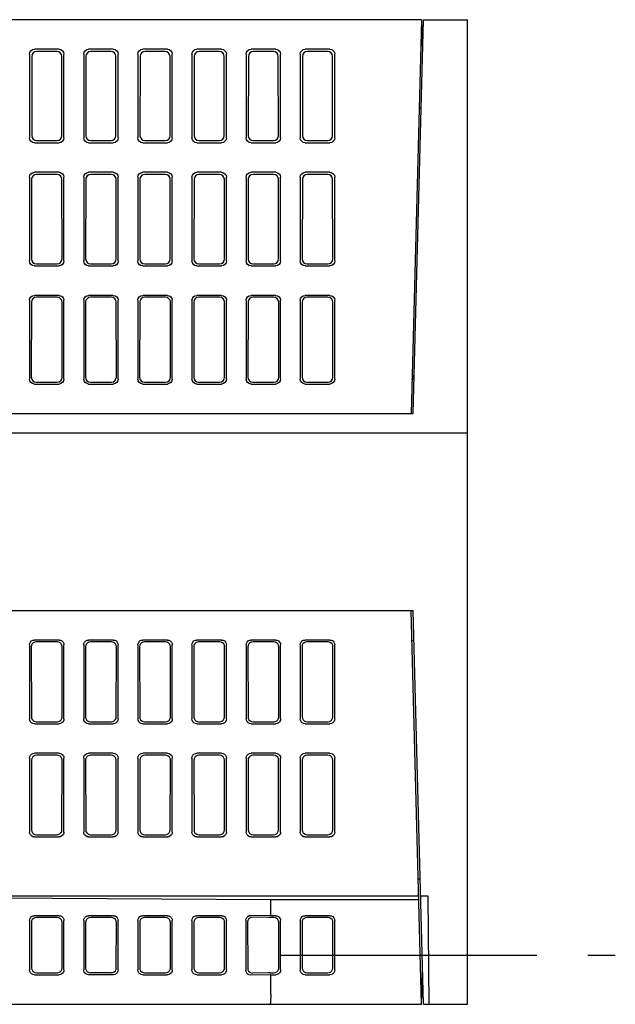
# Model space of a CAD drawing. Extents: x 90 to 1223, y 50 to 821.
# Tile 35 of 35: x 1132 to 1193, y 721 to 821. Entities that reach past the tile are written whole.
import ezdxf

# ---------------------------------------------------------------- set-up
doc = ezdxf.new("R2010")
doc.units = 0
doc.header["$LTSCALE"] = 69.3
doc.linetypes.add('CENTER', pattern=[0.6, 0.375, -0.075, 0.075, -0.075])
doc.layers.add('ALL_AXIS', color=7, linetype='CONTINUOUS')
doc.layers.add('ALL_FEATURES', color=7, linetype='CONTINUOUS')

msp = doc.modelspace()

# ---------------------------------------------------------------- linework, layer by layer
at = {"layer": 'ALL_AXIS', "color": 7, "linetype": 'CENTER'}
msp.add_line((1158.656, 726.25), (1192.625, 726.25), dxfattribs=at)
at = {"layer": 'ALL_FEATURES', "color": 7, "linetype": 'CONTINUOUS'}
for p, q in [((1172.925, 821.25), (997.625, 821.25)), ((1172.925, 821.25), (1171.878, 781.25)), ((1172.078, 781.25), (1173.125, 821.25)), ((1172.925, 821.25), (1173.039, 817.977)), ((1173.125, 821.25), (1177.625, 821.25)), ((1177.625, 721.25), (1177.625, 821.25)), ((1136.127, 818.25), (1133.623, 818.25)), ((1135.896, 818.019), (1133.854, 818.019)), ((1141.627, 818.25), (1139.123, 818.25)), ((1141.396, 818.019), (1139.354, 818.019)), ((1147.127, 818.25), (1144.623, 818.25)), ((1146.896, 818.019), (1144.854, 818.019)), ((1152.627, 818.25), (1150.123, 818.25)), ((1152.396, 818.019), (1150.354, 818.019)), ((1158.127, 818.25), (1155.623, 818.25)), ((1157.896, 818.019), (1155.854, 818.019)), ((1163.627, 818.25), (1161.123, 818.25)), ((1163.396, 818.019), (1161.354, 818.019)), ((1133.125, 817.752), (1133.125, 809.248)), ((1133.355, 817.522), (1133.343, 809.466)), ((1136.407, 809.466), (1136.395, 817.522)), ((1136.625, 809.248), (1136.625, 817.752)), ((1138.625, 817.752), (1138.625, 809.248)), ((1138.855, 817.522), (1138.843, 809.466)), ((1141.907, 809.466), (1141.895, 817.522)), ((1142.125, 809.248), (1142.125, 817.752)), ((1144.125, 817.752), (1144.125, 809.248)), ((1144.355, 817.522), (1144.343, 809.466)), ((1147.407, 809.466), (1147.395, 817.522)), ((1147.625, 809.248), (1147.625, 817.752)), ((1149.625, 817.752), (1149.625, 809.248)), ((1149.855, 817.522), (1149.843, 809.466)), ((1152.907, 809.466), (1152.895, 817.522)), ((1153.125, 809.248), (1153.125, 817.752)), ((1155.125, 817.752), (1155.125, 809.248)), ((1155.355, 817.522), (1155.343, 809.466)), ((1158.407, 809.466), (1158.395, 817.522)), ((1158.625, 809.248), (1158.625, 817.752)), ((1160.625, 817.752), (1160.625, 809.248)), ((1160.855, 817.522), (1160.843, 809.466)), ((1163.907, 809.466), (1163.895, 817.522)), ((1164.125, 809.248), (1164.125, 817.752)), ((1172.889, 812.25), (1172.7, 812.25)), ((1133.623, 808.75), (1136.127, 808.75)), ((1133.84, 808.967), (1135.91, 808.967)), ((1139.123, 808.75), (1141.627, 808.75)), ((1139.34, 808.967), (1141.41, 808.967)), ((1144.623, 808.75), (1147.127, 808.75)), ((1144.84, 808.967), (1146.91, 808.967)), ((1150.123, 808.75), (1152.627, 808.75)), ((1150.34, 808.967), (1152.41, 808.967)), ((1155.623, 808.75), (1158.127, 808.75)), ((1155.84, 808.967), (1157.91, 808.967)), ((1161.123, 808.75), (1163.627, 808.75)), ((1161.34, 808.967), (1163.41, 808.967)), ((1133.125, 805.252), (1133.125, 796.748)), ((1133.336, 805.041), (1133.324, 796.947)), ((1136.127, 805.75), (1133.623, 805.75)), ((1135.915, 805.538), (1133.835, 805.538)), ((1136.426, 796.947), (1136.414, 805.041)), ((1136.625, 796.748), (1136.625, 805.252)), ((1138.625, 805.252), (1138.625, 796.748)), ((1138.836, 805.041), (1138.824, 796.947)), ((1141.627, 805.75), (1139.123, 805.75)), ((1141.415, 805.538), (1139.335, 805.538)), ((1141.926, 796.947), (1141.914, 805.041)), ((1142.125, 796.748), (1142.125, 805.252)), ((1144.125, 805.252), (1144.125, 796.748)), ((1144.336, 805.041), (1144.324, 796.947)), ((1147.127, 805.75), (1144.623, 805.75)), ((1146.915, 805.538), (1144.835, 805.538)), ((1147.426, 796.947), (1147.414, 805.041)), ((1147.625, 796.748), (1147.625, 805.252)), ((1149.625, 805.252), (1149.625, 796.748)), ((1149.836, 805.041), (1149.824, 796.947)), ((1152.627, 805.75), (1150.123, 805.75)), ((1152.415, 805.538), (1150.335, 805.538)), ((1152.926, 796.947), (1152.914, 805.041)), ((1153.125, 796.748), (1153.125, 805.252)), ((1155.125, 805.252), (1155.125, 796.748)), ((1155.336, 805.041), (1155.324, 796.947)), ((1158.127, 805.75), (1155.623, 805.75)), ((1157.915, 805.538), (1155.835, 805.538)), ((1158.426, 796.947), (1158.414, 805.041)), ((1158.625, 796.748), (1158.625, 805.252)), ((1160.625, 805.252), (1160.625, 796.748)), ((1160.836, 805.041), (1160.824, 796.947)), ((1163.627, 805.75), (1161.123, 805.75)), ((1163.415, 805.538), (1161.335, 805.538)), ((1163.926, 796.947), (1163.914, 805.041)), ((1164.125, 796.748), (1164.125, 805.252)), ((1133.623, 796.25), (1136.127, 796.25)), ((1133.821, 796.448), (1135.929, 796.448)), ((1139.123, 796.25), (1141.627, 796.25)), ((1139.321, 796.448), (1141.429, 796.448)), ((1144.623, 796.25), (1147.127, 796.25)), ((1144.821, 796.448), (1146.929, 796.448)), ((1150.123, 796.25), (1152.627, 796.25)), ((1150.321, 796.448), (1152.429, 796.448)), ((1155.623, 796.25), (1158.127, 796.25)), ((1155.821, 796.448), (1157.929, 796.448)), ((1161.123, 796.25), (1163.627, 796.25)), ((1161.321, 796.448), (1163.429, 796.448)), ((1136.127, 793.25), (1133.623, 793.25)), ((1135.934, 793.057), (1133.816, 793.057)), ((1141.627, 793.25), (1139.123, 793.25)), ((1141.434, 793.057), (1139.316, 793.057)), ((1147.127, 793.25), (1144.623, 793.25)), ((1146.934, 793.057), (1144.816, 793.057)), ((1152.627, 793.25), (1150.123, 793.25)), ((1152.434, 793.057), (1150.316, 793.057)), ((1158.127, 793.25), (1155.623, 793.25)), ((1157.934, 793.057), (1155.816, 793.057)), ((1163.627, 793.25), (1161.123, 793.25)), ((1163.434, 793.057), (1161.316, 793.057)), ((1133.125, 792.752), (1133.125, 784.748)), ((1133.317, 792.56), (1133.306, 784.929)), ((1136.444, 784.929), (1136.433, 792.56)), ((1136.625, 784.748), (1136.625, 792.752)), ((1138.625, 792.752), (1138.625, 784.748)), ((1138.817, 792.56), (1138.806, 784.929)), ((1141.944, 784.929), (1141.933, 792.56)), ((1142.125, 784.748), (1142.125, 792.752)), ((1144.125, 792.752), (1144.125, 784.748)), ((1144.317, 792.56), (1144.306, 784.929)), ((1147.444, 784.929), (1147.433, 792.56)), ((1147.625, 784.748), (1147.625, 792.752)), ((1149.625, 792.752), (1149.625, 784.748)), ((1149.817, 792.56), (1149.806, 784.929)), ((1152.944, 784.929), (1152.933, 792.56)), ((1153.125, 784.748), (1153.125, 792.752)), ((1155.125, 792.752), (1155.125, 784.748)), ((1155.317, 792.56), (1155.306, 784.929)), ((1158.444, 784.929), (1158.433, 792.56)), ((1158.625, 784.748), (1158.625, 792.752)), ((1160.625, 792.752), (1160.625, 784.748)), ((1160.817, 792.56), (1160.806, 784.929)), ((1163.944, 784.929), (1163.933, 792.56)), ((1164.125, 784.748), (1164.125, 792.752)), ((1133.623, 784.25), (1136.127, 784.25)), ((1133.803, 784.43), (1135.947, 784.43)), ((1139.123, 784.25), (1141.627, 784.25)), ((1139.303, 784.43), (1141.447, 784.43)), ((1144.623, 784.25), (1147.127, 784.25)), ((1144.803, 784.43), (1146.947, 784.43)), ((1150.123, 784.25), (1152.627, 784.25)), ((1150.303, 784.43), (1152.447, 784.43)), ((1155.623, 784.25), (1158.127, 784.25)), ((1155.803, 784.43), (1157.947, 784.43)), ((1161.123, 784.25), (1163.627, 784.25)), ((1161.303, 784.43), (1163.447, 784.43)), ((1098.195, 781.25), (1172.078, 781.25)), ((1177.625, 779.25), (1099.125, 779.25)), ((1098.195, 761.25), (1172.078, 761.25)), ((1172.925, 721.25), (1171.878, 761.25)), ((1173.125, 721.25), (1172.078, 761.25)), ((1136.127, 758.25), (1133.623, 758.25)), ((1135.947, 758.07), (1133.803, 758.07)), ((1141.627, 758.25), (1139.123, 758.25)), ((1141.447, 758.07), (1139.303, 758.07)), ((1147.127, 758.25), (1144.623, 758.25)), ((1146.947, 758.07), (1144.803, 758.07)), ((1152.627, 758.25), (1150.123, 758.25)), ((1152.447, 758.07), (1150.303, 758.07)), ((1158.127, 758.25), (1155.623, 758.25)), ((1157.947, 758.07), (1155.803, 758.07)), ((1163.627, 758.25), (1161.123, 758.25)), ((1163.447, 758.07), (1161.303, 758.07)), ((1171.956, 758.25), (1172.156, 758.25)), ((1133.125, 757.752), (1133.125, 750.248)), ((1133.306, 757.571), (1133.316, 750.44)), ((1136.434, 750.44), (1136.444, 757.571)), ((1136.625, 750.248), (1136.625, 757.752)), ((1138.625, 757.752), (1138.625, 750.248)), ((1138.806, 757.571), (1138.816, 750.44)), ((1141.934, 750.44), (1141.944, 757.571)), ((1142.125, 750.248), (1142.125, 757.752)), ((1144.125, 757.752), (1144.125, 750.248)), ((1144.306, 757.571), (1144.316, 750.44)), ((1147.434, 750.44), (1147.444, 757.571)), ((1147.625, 750.248), (1147.625, 757.752)), ((1149.625, 757.752), (1149.625, 750.248)), ((1149.806, 757.571), (1149.816, 750.44)), ((1152.934, 750.44), (1152.944, 757.571)), ((1153.125, 750.248), (1153.125, 757.752)), ((1155.125, 757.752), (1155.125, 750.248)), ((1155.306, 757.571), (1155.316, 750.44)), ((1158.434, 750.44), (1158.444, 757.571)), ((1158.625, 750.248), (1158.625, 757.752)), ((1160.625, 757.752), (1160.625, 750.248)), ((1160.806, 757.571), (1160.816, 750.44)), ((1163.934, 750.44), (1163.944, 757.571)), ((1164.125, 750.248), (1164.125, 757.752)), ((1133.623, 749.75), (1136.127, 749.75)), ((1133.661, 749.967), (1133.815, 749.942)), ((1133.815, 749.942), (1135.935, 749.942)), ((1139.123, 749.75), (1141.627, 749.75)), ((1139.315, 749.942), (1141.435, 749.942)), ((1144.623, 749.75), (1147.127, 749.75)), ((1144.815, 749.942), (1146.935, 749.942)), ((1150.123, 749.75), (1152.627, 749.75)), ((1150.315, 749.942), (1152.435, 749.942)), ((1155.623, 749.75), (1158.127, 749.75)), ((1155.815, 749.942), (1157.935, 749.942)), ((1161.123, 749.75), (1163.627, 749.75)), ((1161.315, 749.942), (1163.435, 749.942)), ((1133.125, 746.252), (1133.125, 738.748)), ((1133.323, 746.054), (1133.334, 738.957)), ((1136.127, 746.75), (1133.623, 746.75)), ((1135.929, 746.553), (1133.821, 746.553)), ((1136.416, 738.957), (1136.427, 746.054)), ((1136.625, 738.748), (1136.625, 746.252)), ((1138.625, 746.252), (1138.625, 738.748)), ((1138.823, 746.054), (1138.834, 738.957)), ((1141.627, 746.75), (1139.123, 746.75)), ((1141.429, 746.553), (1139.321, 746.553)), ((1141.584, 746.528), (1141.429, 746.553)), ((1141.916, 738.957), (1141.927, 746.054)), ((1142.125, 738.748), (1142.125, 746.252)), ((1144.125, 746.252), (1144.125, 738.748)), ((1144.323, 746.054), (1144.334, 738.957)), ((1147.127, 746.75), (1144.623, 746.75)), ((1146.929, 746.553), (1144.821, 746.553)), ((1147.416, 738.957), (1147.427, 746.054)), ((1147.625, 738.748), (1147.625, 746.252)), ((1149.625, 746.252), (1149.625, 738.748)), ((1149.823, 746.054), (1149.834, 738.957)), ((1152.627, 746.75), (1150.123, 746.75)), ((1152.429, 746.553), (1150.321, 746.553)), ((1152.916, 738.957), (1152.927, 746.054)), ((1153.125, 738.748), (1153.125, 746.252)), ((1155.125, 746.252), (1155.125, 738.748)), ((1155.323, 746.054), (1155.334, 738.957)), ((1158.127, 746.75), (1155.623, 746.75)), ((1157.929, 746.553), (1155.821, 746.553)), ((1158.416, 738.957), (1158.427, 746.054)), ((1158.625, 738.748), (1158.625, 746.252)), ((1160.625, 746.252), (1160.625, 738.748)), ((1160.823, 746.054), (1160.834, 738.957)), ((1163.627, 746.75), (1161.123, 746.75)), ((1163.429, 746.553), (1161.321, 746.553)), ((1163.916, 738.957), (1163.927, 746.054)), ((1164.125, 738.748), (1164.125, 746.252)), ((1133.623, 738.25), (1136.127, 738.25)), ((1133.833, 738.46), (1135.917, 738.46)), ((1139.123, 738.25), (1141.627, 738.25)), ((1139.333, 738.46), (1141.417, 738.46)), ((1144.623, 738.25), (1147.127, 738.25)), ((1144.833, 738.46), (1146.917, 738.46)), ((1150.123, 738.25), (1152.627, 738.25)), ((1150.333, 738.46), (1152.417, 738.46)), ((1155.623, 738.25), (1158.127, 738.25)), ((1155.833, 738.46), (1157.917, 738.46)), ((1161.123, 738.25), (1163.627, 738.25)), ((1161.333, 738.46), (1163.417, 738.46)), ((1172.611, 733.95), (1172.592, 733.95)), ((1172.637, 732.25), (1092.625, 732.25)), ((1095.625, 732.234), (1157.625, 731.901)), ((1173.625, 732.25), (1172.837, 732.25)), ((1173.721, 721.25), (1173.625, 732.25)), ((1157.625, 731.901), (1172.646, 731.901)), ((1157.625, 730.25), (1157.625, 731.901)), ((1136.127, 730.25), (1133.623, 730.25)), ((1135.946, 730.067), (1133.809, 730.067)), ((1141.627, 730.25), (1139.123, 730.25)), ((1141.446, 730.067), (1139.309, 730.067)), ((1147.127, 730.25), (1144.623, 730.25)), ((1146.946, 730.067), (1144.809, 730.067)), ((1152.627, 730.25), (1150.123, 730.25)), ((1152.446, 730.067), (1150.309, 730.067)), ((1157.625, 730.25), (1155.596, 730.277)), ((1157.391, 730.07), (1155.782, 730.091)), ((1158.127, 730.25), (1157.625, 730.25)), ((1163.627, 730.25), (1161.123, 730.25)), ((1163.446, 730.069), (1161.304, 730.069)), ((1133.125, 729.759), (1133.125, 724.741)), ((1133.312, 729.574), (1133.319, 724.933)), ((1136.436, 724.946), (1136.443, 729.561)), ((1136.625, 724.755), (1136.625, 729.745)), ((1138.625, 729.759), (1138.625, 724.741)), ((1138.812, 729.574), (1138.819, 724.933)), ((1141.936, 724.946), (1141.943, 729.561)), ((1142.125, 724.755), (1142.125, 729.745)), ((1144.125, 729.759), (1144.125, 724.741)), ((1144.312, 729.574), (1144.319, 724.933)), ((1147.436, 724.946), (1147.443, 729.561)), ((1147.625, 724.755), (1147.625, 729.745)), ((1149.625, 729.759), (1149.625, 724.741)), ((1149.812, 729.574), (1149.819, 724.933)), ((1152.936, 724.946), (1152.943, 729.561)), ((1153.125, 724.755), (1153.125, 729.745)), ((1155.091, 729.786), (1155.091, 724.714)), ((1155.278, 729.599), (1155.285, 724.908)), ((1158.436, 724.937), (1158.443, 729.57)), ((1158.625, 724.748), (1158.625, 729.752)), ((1160.625, 729.752), (1160.625, 724.748)), ((1160.807, 729.57), (1160.814, 724.937)), ((1163.936, 724.937), (1163.943, 729.57)), ((1164.125, 724.748), (1164.125, 729.752)), ((1133.623, 724.25), (1136.127, 724.25)), ((1133.818, 724.442), (1135.937, 724.442)), ((1141.627, 724.25), (1139.123, 724.25)), ((1141.437, 724.442), (1139.318, 724.442)), ((1144.623, 724.25), (1147.127, 724.25)), ((1144.818, 724.442), (1146.937, 724.442)), ((1150.123, 724.25), (1152.627, 724.25)), ((1150.318, 724.442), (1152.437, 724.442)), ((1157.625, 724.25), (1155.596, 724.223)), ((1157.536, 724.44), (1157.937, 724.44)), ((1157.625, 724.25), (1158.127, 724.25)), ((1157.625, 722.25), (1157.625, 724.25)), ((1161.123, 724.25), (1163.627, 724.25)), ((1161.313, 724.44), (1163.437, 724.44)), ((1172.925, 721.25), (1173.039, 724.523)), ((1007.149, 721.25), (1172.925, 721.25)), ((1173.125, 721.25), (1177.625, 721.25))]:
    msp.add_line(p, q, dxfattribs=at)
for points in [[(1133.125, 817.752), (1133.163, 817.943), (1133.271, 818.104), (1133.432, 818.212), (1133.623, 818.25)], [(1133.854, 818.019), (1133.663, 817.981), (1133.501, 817.873), (1133.394, 817.712), (1133.355, 817.522)], [(1136.395, 817.522), (1136.356, 817.712), (1136.249, 817.873), (1136.087, 817.981), (1135.896, 818.019)], [(1136.127, 818.25), (1136.318, 818.212), (1136.479, 818.104), (1136.587, 817.943), (1136.625, 817.752)], [(1138.625, 817.752), (1138.663, 817.943), (1138.771, 818.104), (1138.932, 818.212), (1139.123, 818.25)], [(1139.354, 818.019), (1139.163, 817.981), (1139.001, 817.873), (1138.894, 817.712), (1138.855, 817.522)], [(1141.895, 817.522), (1141.856, 817.712), (1141.749, 817.873), (1141.587, 817.981), (1141.396, 818.019)], [(1141.627, 818.25), (1141.818, 818.212), (1141.979, 818.104), (1142.087, 817.943), (1142.125, 817.752)], [(1144.125, 817.752), (1144.163, 817.943), (1144.271, 818.104), (1144.432, 818.212), (1144.623, 818.25)], [(1144.854, 818.019), (1144.663, 817.981), (1144.501, 817.873), (1144.394, 817.712), (1144.355, 817.522)], [(1147.395, 817.522), (1147.356, 817.712), (1147.249, 817.873), (1147.087, 817.981), (1146.896, 818.019)], [(1147.127, 818.25), (1147.318, 818.212), (1147.479, 818.104), (1147.587, 817.943), (1147.625, 817.752)], [(1149.625, 817.752), (1149.663, 817.943), (1149.771, 818.104), (1149.932, 818.212), (1150.123, 818.25)], [(1150.354, 818.019), (1150.163, 817.981), (1150.001, 817.873), (1149.894, 817.712), (1149.855, 817.522)], [(1152.895, 817.522), (1152.856, 817.712), (1152.749, 817.873), (1152.587, 817.981), (1152.396, 818.019)], [(1152.627, 818.25), (1152.818, 818.212), (1152.979, 818.104), (1153.087, 817.943), (1153.125, 817.752)], [(1155.125, 817.752), (1155.163, 817.943), (1155.271, 818.104), (1155.432, 818.212), (1155.623, 818.25)], [(1155.854, 818.019), (1155.663, 817.981), (1155.501, 817.873), (1155.394, 817.712), (1155.355, 817.522)], [(1158.395, 817.522), (1158.356, 817.712), (1158.249, 817.873), (1158.087, 817.981), (1157.896, 818.019)], [(1158.127, 818.25), (1158.318, 818.212), (1158.479, 818.104), (1158.587, 817.943), (1158.625, 817.752)], [(1160.625, 817.752), (1160.663, 817.943), (1160.771, 818.104), (1160.932, 818.212), (1161.123, 818.25)], [(1161.354, 818.019), (1161.163, 817.981), (1161.001, 817.873), (1160.894, 817.712), (1160.855, 817.522)], [(1163.895, 817.522), (1163.856, 817.712), (1163.749, 817.873), (1163.587, 817.981), (1163.396, 818.019)], [(1163.627, 818.25), (1163.818, 818.212), (1163.979, 818.104), (1164.087, 817.943), (1164.125, 817.752)], [(1133.623, 808.75), (1133.432, 808.788), (1133.271, 808.896), (1133.163, 809.057), (1133.125, 809.248)], [(1133.343, 809.466), (1133.381, 809.275), (1133.488, 809.113), (1133.649, 809.005), (1133.84, 808.967)], [(1135.91, 808.967), (1136.101, 809.005), (1136.262, 809.113), (1136.369, 809.275), (1136.407, 809.466)], [(1136.625, 809.248), (1136.587, 809.057), (1136.479, 808.896), (1136.318, 808.788), (1136.127, 808.75)], [(1139.123, 808.75), (1138.932, 808.788), (1138.771, 808.896), (1138.663, 809.057), (1138.625, 809.248)], [(1138.843, 809.466), (1138.881, 809.275), (1138.988, 809.113), (1139.149, 809.005), (1139.34, 808.967)], [(1141.41, 808.967), (1141.601, 809.005), (1141.762, 809.113), (1141.869, 809.275), (1141.907, 809.466)], [(1142.125, 809.248), (1142.087, 809.057), (1141.979, 808.896), (1141.818, 808.788), (1141.627, 808.75)], [(1144.623, 808.75), (1144.432, 808.788), (1144.271, 808.896), (1144.163, 809.057), (1144.125, 809.248)], [(1144.343, 809.466), (1144.381, 809.275), (1144.488, 809.113), (1144.649, 809.005), (1144.84, 808.967)], [(1146.91, 808.967), (1147.101, 809.005), (1147.262, 809.113), (1147.369, 809.275), (1147.407, 809.466)], [(1147.625, 809.248), (1147.587, 809.057), (1147.479, 808.896), (1147.318, 808.788), (1147.127, 808.75)], [(1150.123, 808.75), (1149.932, 808.788), (1149.771, 808.896), (1149.663, 809.057), (1149.625, 809.248)], [(1149.843, 809.466), (1149.881, 809.275), (1149.988, 809.113), (1150.149, 809.005), (1150.34, 808.967)], [(1152.41, 808.967), (1152.601, 809.005), (1152.762, 809.113), (1152.869, 809.275), (1152.907, 809.466)], [(1153.125, 809.248), (1153.087, 809.057), (1152.979, 808.896), (1152.818, 808.788), (1152.627, 808.75)], [(1155.623, 808.75), (1155.432, 808.788), (1155.271, 808.896), (1155.163, 809.057), (1155.125, 809.248)], [(1155.343, 809.466), (1155.381, 809.275), (1155.488, 809.113), (1155.649, 809.005), (1155.84, 808.967)], [(1157.91, 808.967), (1158.101, 809.005), (1158.262, 809.113), (1158.369, 809.275), (1158.407, 809.466)], [(1158.625, 809.248), (1158.587, 809.057), (1158.479, 808.896), (1158.318, 808.788), (1158.127, 808.75)], [(1161.123, 808.75), (1160.932, 808.788), (1160.771, 808.896), (1160.663, 809.057), (1160.625, 809.248)], [(1160.843, 809.466), (1160.881, 809.275), (1160.988, 809.113), (1161.149, 809.005), (1161.34, 808.967)], [(1163.41, 808.967), (1163.601, 809.005), (1163.762, 809.113), (1163.869, 809.275), (1163.907, 809.466)], [(1164.125, 809.248), (1164.087, 809.057), (1163.979, 808.896), (1163.818, 808.788), (1163.627, 808.75)], [(1133.125, 805.252), (1133.163, 805.443), (1133.271, 805.604), (1133.432, 805.712), (1133.623, 805.75)], [(1133.835, 805.538), (1133.644, 805.5), (1133.482, 805.392), (1133.374, 805.231), (1133.336, 805.041)], [(1136.414, 805.041), (1136.376, 805.231), (1136.268, 805.392), (1136.106, 805.5), (1135.915, 805.538)], [(1136.127, 805.75), (1136.318, 805.712), (1136.479, 805.604), (1136.587, 805.443), (1136.625, 805.252)], [(1138.625, 805.252), (1138.663, 805.443), (1138.771, 805.604), (1138.932, 805.712), (1139.123, 805.75)], [(1139.335, 805.538), (1139.144, 805.5), (1138.982, 805.392), (1138.874, 805.231), (1138.836, 805.041)], [(1141.914, 805.041), (1141.876, 805.231), (1141.768, 805.392), (1141.606, 805.5), (1141.415, 805.538)], [(1141.627, 805.75), (1141.818, 805.712), (1141.979, 805.604), (1142.087, 805.443), (1142.125, 805.252)], [(1144.125, 805.252), (1144.163, 805.443), (1144.271, 805.604), (1144.432, 805.712), (1144.623, 805.75)], [(1144.835, 805.538), (1144.644, 805.5), (1144.482, 805.392), (1144.374, 805.231), (1144.336, 805.041)], [(1147.414, 805.041), (1147.376, 805.231), (1147.268, 805.392), (1147.106, 805.5), (1146.915, 805.538)], [(1147.127, 805.75), (1147.318, 805.712), (1147.479, 805.604), (1147.587, 805.443), (1147.625, 805.252)], [(1149.625, 805.252), (1149.663, 805.443), (1149.771, 805.604), (1149.932, 805.712), (1150.123, 805.75)], [(1150.335, 805.538), (1150.144, 805.5), (1149.982, 805.392), (1149.874, 805.231), (1149.836, 805.041)], [(1152.914, 805.041), (1152.876, 805.231), (1152.768, 805.392), (1152.606, 805.5), (1152.415, 805.538)], [(1152.627, 805.75), (1152.818, 805.712), (1152.979, 805.604), (1153.087, 805.443), (1153.125, 805.252)], [(1155.125, 805.252), (1155.163, 805.443), (1155.271, 805.604), (1155.432, 805.712), (1155.623, 805.75)], [(1155.835, 805.538), (1155.644, 805.5), (1155.482, 805.392), (1155.374, 805.231), (1155.336, 805.041)], [(1158.414, 805.041), (1158.376, 805.231), (1158.268, 805.392), (1158.106, 805.5), (1157.915, 805.538)], [(1158.127, 805.75), (1158.318, 805.712), (1158.479, 805.604), (1158.587, 805.443), (1158.625, 805.252)], [(1160.625, 805.252), (1160.663, 805.443), (1160.771, 805.604), (1160.932, 805.712), (1161.123, 805.75)], [(1161.335, 805.538), (1161.144, 805.5), (1160.982, 805.392), (1160.874, 805.231), (1160.836, 805.041)], [(1163.914, 805.041), (1163.876, 805.231), (1163.768, 805.392), (1163.606, 805.5), (1163.415, 805.538)], [(1163.627, 805.75), (1163.818, 805.712), (1163.979, 805.604), (1164.087, 805.443), (1164.125, 805.252)], [(1133.623, 796.25), (1133.432, 796.288), (1133.271, 796.396), (1133.163, 796.557), (1133.125, 796.748)], [(1133.324, 796.947), (1133.362, 796.755), (1133.469, 796.594), (1133.63, 796.486), (1133.821, 796.448)], [(1135.929, 796.448), (1136.12, 796.486), (1136.281, 796.594), (1136.388, 796.755), (1136.426, 796.947)], [(1136.625, 796.748), (1136.587, 796.557), (1136.479, 796.396), (1136.318, 796.288), (1136.127, 796.25)], [(1139.123, 796.25), (1138.932, 796.288), (1138.771, 796.396), (1138.663, 796.557), (1138.625, 796.748)], [(1138.824, 796.947), (1138.862, 796.755), (1138.969, 796.594), (1139.13, 796.486), (1139.321, 796.448)], [(1141.429, 796.448), (1141.62, 796.486), (1141.781, 796.594), (1141.888, 796.755), (1141.926, 796.947)], [(1142.125, 796.748), (1142.087, 796.557), (1141.979, 796.396), (1141.818, 796.288), (1141.627, 796.25)], [(1144.623, 796.25), (1144.432, 796.288), (1144.271, 796.396), (1144.163, 796.557), (1144.125, 796.748)], [(1144.324, 796.947), (1144.362, 796.755), (1144.469, 796.594), (1144.63, 796.486), (1144.821, 796.448)], [(1146.929, 796.448), (1147.12, 796.486), (1147.281, 796.594), (1147.388, 796.755), (1147.426, 796.947)], [(1147.625, 796.748), (1147.587, 796.557), (1147.479, 796.396), (1147.318, 796.288), (1147.127, 796.25)], [(1150.123, 796.25), (1149.932, 796.288), (1149.771, 796.396), (1149.663, 796.557), (1149.625, 796.748)], [(1149.824, 796.947), (1149.862, 796.755), (1149.969, 796.594), (1150.13, 796.486), (1150.321, 796.448)], [(1152.429, 796.448), (1152.62, 796.486), (1152.781, 796.594), (1152.888, 796.755), (1152.926, 796.947)], [(1153.125, 796.748), (1153.087, 796.557), (1152.979, 796.396), (1152.818, 796.288), (1152.627, 796.25)], [(1155.623, 796.25), (1155.432, 796.288), (1155.271, 796.396), (1155.163, 796.557), (1155.125, 796.748)], [(1155.324, 796.947), (1155.362, 796.755), (1155.469, 796.594), (1155.63, 796.486), (1155.821, 796.448)], [(1157.929, 796.448), (1158.12, 796.486), (1158.281, 796.594), (1158.388, 796.755), (1158.426, 796.947)], [(1158.625, 796.748), (1158.587, 796.557), (1158.479, 796.396), (1158.318, 796.288), (1158.127, 796.25)], [(1161.123, 796.25), (1160.932, 796.288), (1160.771, 796.396), (1160.663, 796.557), (1160.625, 796.748)], [(1160.824, 796.947), (1160.862, 796.755), (1160.969, 796.594), (1161.13, 796.486), (1161.321, 796.448)], [(1163.429, 796.448), (1163.62, 796.486), (1163.781, 796.594), (1163.888, 796.755), (1163.926, 796.947)], [(1164.125, 796.748), (1164.087, 796.557), (1163.979, 796.396), (1163.818, 796.288), (1163.627, 796.25)], [(1133.125, 792.752), (1133.163, 792.943), (1133.271, 793.104), (1133.432, 793.212), (1133.623, 793.25)], [(1133.816, 793.057), (1133.625, 793.019), (1133.463, 792.911), (1133.355, 792.75), (1133.317, 792.56)], [(1136.433, 792.56), (1136.395, 792.75), (1136.287, 792.911), (1136.125, 793.019), (1135.934, 793.057)], [(1136.127, 793.25), (1136.318, 793.212), (1136.479, 793.104), (1136.587, 792.943), (1136.625, 792.752)], [(1138.625, 792.752), (1138.663, 792.943), (1138.771, 793.104), (1138.932, 793.212), (1139.123, 793.25)], [(1139.316, 793.057), (1139.125, 793.019), (1138.963, 792.911), (1138.855, 792.75), (1138.817, 792.56)], [(1141.933, 792.56), (1141.895, 792.75), (1141.787, 792.911), (1141.625, 793.019), (1141.434, 793.057)], [(1141.627, 793.25), (1141.818, 793.212), (1141.979, 793.104), (1142.087, 792.943), (1142.125, 792.752)], [(1144.125, 792.752), (1144.163, 792.943), (1144.271, 793.104), (1144.432, 793.212), (1144.623, 793.25)], [(1144.816, 793.057), (1144.625, 793.019), (1144.463, 792.911), (1144.355, 792.75), (1144.317, 792.56)], [(1147.433, 792.56), (1147.395, 792.75), (1147.287, 792.911), (1147.125, 793.019), (1146.934, 793.057)], [(1147.127, 793.25), (1147.318, 793.212), (1147.479, 793.104), (1147.587, 792.943), (1147.625, 792.752)], [(1149.625, 792.752), (1149.663, 792.943), (1149.771, 793.104), (1149.932, 793.212), (1150.123, 793.25)], [(1150.316, 793.057), (1150.125, 793.019), (1149.963, 792.911), (1149.855, 792.75), (1149.817, 792.56)], [(1152.933, 792.56), (1152.895, 792.75), (1152.787, 792.911), (1152.625, 793.019), (1152.434, 793.057)], [(1152.627, 793.25), (1152.818, 793.212), (1152.979, 793.104), (1153.087, 792.943), (1153.125, 792.752)], [(1155.125, 792.752), (1155.163, 792.943), (1155.271, 793.104), (1155.432, 793.212), (1155.623, 793.25)], [(1155.816, 793.057), (1155.625, 793.019), (1155.463, 792.911), (1155.355, 792.75), (1155.317, 792.56)], [(1158.433, 792.56), (1158.395, 792.75), (1158.287, 792.911), (1158.125, 793.019), (1157.934, 793.057)], [(1158.127, 793.25), (1158.318, 793.212), (1158.479, 793.104), (1158.587, 792.943), (1158.625, 792.752)], [(1160.625, 792.752), (1160.663, 792.943), (1160.771, 793.104), (1160.932, 793.212), (1161.123, 793.25)], [(1161.316, 793.057), (1161.125, 793.019), (1160.963, 792.911), (1160.855, 792.75), (1160.817, 792.56)], [(1163.933, 792.56), (1163.895, 792.75), (1163.787, 792.911), (1163.625, 793.019), (1163.434, 793.057)], [(1163.627, 793.25), (1163.818, 793.212), (1163.979, 793.104), (1164.087, 792.943), (1164.125, 792.752)], [(1133.623, 784.25), (1133.432, 784.288), (1133.271, 784.396), (1133.163, 784.557), (1133.125, 784.748)], [(1133.306, 784.929), (1133.343, 784.737), (1133.451, 784.576), (1133.612, 784.468), (1133.803, 784.43)], [(1135.947, 784.43), (1136.138, 784.468), (1136.299, 784.576), (1136.407, 784.737), (1136.444, 784.929)], [(1136.625, 784.748), (1136.587, 784.557), (1136.479, 784.396), (1136.318, 784.288), (1136.127, 784.25)], [(1139.123, 784.25), (1138.932, 784.288), (1138.771, 784.396), (1138.663, 784.557), (1138.625, 784.748)], [(1138.806, 784.929), (1138.843, 784.737), (1138.951, 784.576), (1139.112, 784.468), (1139.303, 784.43)], [(1141.447, 784.43), (1141.638, 784.468), (1141.799, 784.576), (1141.907, 784.737), (1141.944, 784.929)], [(1142.125, 784.748), (1142.087, 784.557), (1141.979, 784.396), (1141.818, 784.288), (1141.627, 784.25)], [(1144.623, 784.25), (1144.432, 784.288), (1144.271, 784.396), (1144.163, 784.557), (1144.125, 784.748)], [(1144.306, 784.929), (1144.343, 784.737), (1144.451, 784.576), (1144.612, 784.468), (1144.803, 784.43)], [(1146.947, 784.43), (1147.138, 784.468), (1147.299, 784.576), (1147.407, 784.737), (1147.444, 784.929)], [(1147.625, 784.748), (1147.587, 784.557), (1147.479, 784.396), (1147.318, 784.288), (1147.127, 784.25)], [(1150.123, 784.25), (1149.932, 784.288), (1149.771, 784.396), (1149.663, 784.557), (1149.625, 784.748)], [(1149.806, 784.929), (1149.843, 784.737), (1149.951, 784.576), (1150.112, 784.468), (1150.303, 784.43)], [(1152.447, 784.43), (1152.638, 784.468), (1152.799, 784.576), (1152.907, 784.737), (1152.944, 784.929)], [(1153.125, 784.748), (1153.087, 784.557), (1152.979, 784.396), (1152.818, 784.288), (1152.627, 784.25)], [(1155.623, 784.25), (1155.432, 784.288), (1155.271, 784.396), (1155.163, 784.557), (1155.125, 784.748)], [(1155.306, 784.929), (1155.343, 784.737), (1155.451, 784.576), (1155.612, 784.468), (1155.803, 784.43)], [(1157.947, 784.43), (1158.138, 784.468), (1158.299, 784.576), (1158.407, 784.737), (1158.444, 784.929)], [(1158.625, 784.748), (1158.587, 784.557), (1158.479, 784.396), (1158.318, 784.288), (1158.127, 784.25)], [(1161.123, 784.25), (1160.932, 784.288), (1160.771, 784.396), (1160.663, 784.557), (1160.625, 784.748)], [(1160.806, 784.929), (1160.843, 784.737), (1160.951, 784.576), (1161.112, 784.468), (1161.303, 784.43)], [(1163.447, 784.43), (1163.638, 784.468), (1163.799, 784.576), (1163.907, 784.737), (1163.944, 784.929)], [(1164.125, 784.748), (1164.087, 784.557), (1163.979, 784.396), (1163.818, 784.288), (1163.627, 784.25)], [(1133.125, 757.752), (1133.149, 757.906), (1133.22, 758.045), (1133.33, 758.155), (1133.469, 758.226), (1133.623, 758.25)], [(1133.803, 758.07), (1133.649, 758.046), (1133.51, 757.975), (1133.4, 757.865), (1133.33, 757.726), (1133.306, 757.571)], [(1136.444, 757.571), (1136.42, 757.726), (1136.35, 757.865), (1136.24, 757.975), (1136.101, 758.046), (1135.947, 758.07)], [(1136.127, 758.25), (1136.281, 758.226), (1136.42, 758.155), (1136.53, 758.045), (1136.601, 757.906), (1136.625, 757.752)], [(1138.625, 757.752), (1138.649, 757.906), (1138.72, 758.045), (1138.83, 758.155), (1138.969, 758.226), (1139.123, 758.25)], [(1139.303, 758.07), (1139.149, 758.046), (1139.01, 757.975), (1138.9, 757.865), (1138.83, 757.726), (1138.806, 757.571)], [(1141.944, 757.571), (1141.92, 757.726), (1141.85, 757.865), (1141.74, 757.975), (1141.601, 758.046), (1141.447, 758.07)], [(1141.627, 758.25), (1141.781, 758.226), (1141.92, 758.155), (1142.03, 758.045), (1142.101, 757.906), (1142.125, 757.752)], [(1144.125, 757.752), (1144.149, 757.906), (1144.22, 758.045), (1144.33, 758.155), (1144.469, 758.226), (1144.623, 758.25)], [(1144.803, 758.07), (1144.649, 758.046), (1144.51, 757.975), (1144.4, 757.865), (1144.33, 757.726), (1144.306, 757.571)], [(1147.444, 757.571), (1147.42, 757.726), (1147.35, 757.865), (1147.24, 757.975), (1147.101, 758.046), (1146.947, 758.07)], [(1147.127, 758.25), (1147.281, 758.226), (1147.42, 758.155), (1147.53, 758.045), (1147.601, 757.906), (1147.625, 757.752)], [(1149.625, 757.752), (1149.649, 757.906), (1149.72, 758.045), (1149.83, 758.155), (1149.969, 758.226), (1150.123, 758.25)], [(1150.303, 758.07), (1150.149, 758.046), (1150.01, 757.975), (1149.9, 757.865), (1149.83, 757.726), (1149.806, 757.571)], [(1152.944, 757.571), (1152.92, 757.726), (1152.85, 757.865), (1152.74, 757.975), (1152.601, 758.046), (1152.447, 758.07)], [(1152.627, 758.25), (1152.781, 758.226), (1152.92, 758.155), (1153.03, 758.045), (1153.101, 757.906), (1153.125, 757.752)], [(1155.125, 757.752), (1155.149, 757.906), (1155.22, 758.045), (1155.33, 758.155), (1155.469, 758.226), (1155.623, 758.25)], [(1155.803, 758.07), (1155.649, 758.046), (1155.51, 757.975), (1155.4, 757.865), (1155.33, 757.726), (1155.306, 757.571)], [(1158.444, 757.571), (1158.42, 757.726), (1158.35, 757.865), (1158.24, 757.975), (1158.101, 758.046), (1157.947, 758.07)], [(1158.127, 758.25), (1158.281, 758.226), (1158.42, 758.155), (1158.53, 758.045), (1158.601, 757.906), (1158.625, 757.752)], [(1160.625, 757.752), (1160.649, 757.906), (1160.72, 758.045), (1160.83, 758.155), (1160.969, 758.226), (1161.123, 758.25)], [(1161.303, 758.07), (1161.149, 758.046), (1161.01, 757.975), (1160.9, 757.865), (1160.83, 757.726), (1160.806, 757.571)], [(1163.944, 757.571), (1163.92, 757.726), (1163.85, 757.865), (1163.74, 757.975), (1163.601, 758.046), (1163.447, 758.07)], [(1163.627, 758.25), (1163.781, 758.226), (1163.92, 758.155), (1164.03, 758.045), (1164.101, 757.906), (1164.125, 757.752)], [(1133.623, 749.75), (1133.469, 749.774), (1133.33, 749.845), (1133.22, 749.955), (1133.149, 750.094), (1133.125, 750.248)], [(1133.316, 750.44), (1133.341, 750.286), (1133.412, 750.147), (1133.522, 750.037), (1133.661, 749.967)], [(1135.935, 749.942), (1136.089, 749.967), (1136.228, 750.037), (1136.338, 750.147), (1136.409, 750.286), (1136.434, 750.44)], [(1136.625, 750.248), (1136.601, 750.094), (1136.53, 749.955), (1136.42, 749.845), (1136.281, 749.774), (1136.127, 749.75)], [(1139.123, 749.75), (1138.969, 749.774), (1138.83, 749.845), (1138.72, 749.955), (1138.649, 750.094), (1138.625, 750.248)], [(1138.816, 750.44), (1138.841, 750.286), (1138.912, 750.147), (1139.022, 750.037), (1139.161, 749.967), (1139.315, 749.942)], [(1141.435, 749.942), (1141.589, 749.967), (1141.728, 750.037), (1141.838, 750.147), (1141.909, 750.286), (1141.934, 750.44)], [(1142.125, 750.248), (1142.101, 750.094), (1142.03, 749.955), (1141.92, 749.845), (1141.781, 749.774), (1141.627, 749.75)], [(1144.623, 749.75), (1144.469, 749.774), (1144.33, 749.845), (1144.22, 749.955), (1144.149, 750.094), (1144.125, 750.248)], [(1144.316, 750.44), (1144.341, 750.286), (1144.412, 750.147), (1144.522, 750.037), (1144.661, 749.967), (1144.815, 749.942)], [(1146.935, 749.942), (1147.089, 749.967), (1147.228, 750.037), (1147.338, 750.147), (1147.409, 750.286), (1147.434, 750.44)], [(1147.625, 750.248), (1147.601, 750.094), (1147.53, 749.955), (1147.42, 749.845), (1147.281, 749.774), (1147.127, 749.75)], [(1150.123, 749.75), (1149.969, 749.774), (1149.83, 749.845), (1149.72, 749.955), (1149.649, 750.094), (1149.625, 750.248)], [(1149.816, 750.44), (1149.841, 750.286), (1149.912, 750.147), (1150.022, 750.037), (1150.161, 749.967), (1150.315, 749.942)], [(1152.435, 749.942), (1152.589, 749.967), (1152.728, 750.037), (1152.838, 750.147), (1152.909, 750.286), (1152.934, 750.44)], [(1153.125, 750.248), (1153.101, 750.094), (1153.03, 749.955), (1152.92, 749.845), (1152.781, 749.774), (1152.627, 749.75)], [(1155.623, 749.75), (1155.469, 749.774), (1155.33, 749.845), (1155.22, 749.955), (1155.149, 750.094), (1155.125, 750.248)], [(1155.316, 750.44), (1155.341, 750.286), (1155.412, 750.147), (1155.522, 750.037), (1155.661, 749.967), (1155.815, 749.942)], [(1157.935, 749.942), (1158.089, 749.967), (1158.228, 750.037), (1158.338, 750.147), (1158.409, 750.286), (1158.434, 750.44)], [(1158.625, 750.248), (1158.601, 750.094), (1158.53, 749.955), (1158.42, 749.845), (1158.281, 749.774), (1158.127, 749.75)], [(1161.123, 749.75), (1160.969, 749.774), (1160.83, 749.845), (1160.72, 749.955), (1160.649, 750.094), (1160.625, 750.248)], [(1160.816, 750.44), (1160.841, 750.286), (1160.912, 750.147), (1161.022, 750.037), (1161.161, 749.967), (1161.315, 749.942)], [(1163.435, 749.942), (1163.589, 749.967), (1163.728, 750.037)], [(1164.125, 750.248), (1164.101, 750.094), (1164.03, 749.955), (1163.92, 749.845), (1163.781, 749.774), (1163.627, 749.75)], [(1163.728, 750.037), (1163.838, 750.147), (1163.909, 750.286), (1163.934, 750.44)], [(1133.125, 746.252), (1133.149, 746.406), (1133.22, 746.545), (1133.33, 746.655), (1133.469, 746.726), (1133.623, 746.75)], [(1133.821, 746.553), (1133.666, 746.528), (1133.528, 746.458), (1133.418, 746.348), (1133.347, 746.209), (1133.323, 746.054)], [(1136.427, 746.054), (1136.403, 746.209), (1136.332, 746.348), (1136.222, 746.458), (1136.084, 746.528), (1135.929, 746.553)], [(1136.127, 746.75), (1136.281, 746.726), (1136.42, 746.655), (1136.53, 746.545), (1136.601, 746.406), (1136.625, 746.252)], [(1138.625, 746.252), (1138.649, 746.406), (1138.72, 746.545), (1138.83, 746.655), (1138.969, 746.726), (1139.123, 746.75)], [(1139.321, 746.553), (1139.166, 746.528), (1139.028, 746.458), (1138.918, 746.348), (1138.847, 746.209), (1138.823, 746.054)], [(1141.927, 746.054), (1141.903, 746.209), (1141.832, 746.348), (1141.722, 746.458), (1141.584, 746.528)], [(1141.627, 746.75), (1141.781, 746.726), (1141.92, 746.655), (1142.03, 746.545), (1142.101, 746.406), (1142.125, 746.252)], [(1144.125, 746.252), (1144.149, 746.406), (1144.22, 746.545), (1144.33, 746.655), (1144.469, 746.726), (1144.623, 746.75)], [(1144.821, 746.553), (1144.666, 746.528), (1144.528, 746.458), (1144.418, 746.348), (1144.347, 746.209), (1144.323, 746.054)], [(1147.427, 746.054), (1147.403, 746.209), (1147.332, 746.348), (1147.222, 746.458), (1147.084, 746.528), (1146.929, 746.553)], [(1147.127, 746.75), (1147.281, 746.726), (1147.42, 746.655), (1147.53, 746.545), (1147.601, 746.406), (1147.625, 746.252)], [(1149.625, 746.252), (1149.649, 746.406), (1149.72, 746.545), (1149.83, 746.655), (1149.969, 746.726), (1150.123, 746.75)], [(1150.321, 746.553), (1150.166, 746.528), (1150.028, 746.458), (1149.918, 746.348), (1149.847, 746.209), (1149.823, 746.054)], [(1152.927, 746.054), (1152.903, 746.209), (1152.832, 746.348), (1152.722, 746.458), (1152.584, 746.528), (1152.429, 746.553)], [(1152.627, 746.75), (1152.781, 746.726), (1152.92, 746.655), (1153.03, 746.545), (1153.101, 746.406), (1153.125, 746.252)], [(1155.125, 746.252), (1155.149, 746.406), (1155.22, 746.545), (1155.33, 746.655), (1155.469, 746.726), (1155.623, 746.75)], [(1155.821, 746.553), (1155.666, 746.528), (1155.528, 746.458), (1155.418, 746.348), (1155.347, 746.209), (1155.323, 746.054)], [(1158.427, 746.054), (1158.403, 746.209), (1158.332, 746.348), (1158.222, 746.458), (1158.084, 746.528), (1157.929, 746.553)], [(1158.127, 746.75), (1158.281, 746.726), (1158.42, 746.655), (1158.53, 746.545), (1158.601, 746.406), (1158.625, 746.252)], [(1160.625, 746.252), (1160.649, 746.406), (1160.72, 746.545), (1160.83, 746.655), (1160.969, 746.726), (1161.123, 746.75)], [(1161.321, 746.553), (1161.166, 746.528), (1161.028, 746.458), (1160.918, 746.348), (1160.847, 746.209), (1160.823, 746.054)], [(1163.722, 746.458), (1163.584, 746.528), (1163.429, 746.553)], [(1163.627, 746.75), (1163.781, 746.726), (1163.92, 746.655), (1164.03, 746.545), (1164.101, 746.406), (1164.125, 746.252)], [(1163.927, 746.054), (1163.903, 746.209), (1163.832, 746.348), (1163.722, 746.458)], [(1133.623, 738.25), (1133.469, 738.274), (1133.33, 738.345), (1133.22, 738.455), (1133.149, 738.594), (1133.125, 738.748)], [(1133.334, 738.957), (1133.359, 738.803), (1133.429, 738.665), (1133.539, 738.555), (1133.678, 738.484), (1133.833, 738.46)], [(1135.917, 738.46), (1136.072, 738.484), (1136.211, 738.555), (1136.321, 738.665), (1136.391, 738.803), (1136.416, 738.957)], [(1136.625, 738.748), (1136.601, 738.594), (1136.53, 738.455), (1136.42, 738.345), (1136.281, 738.274), (1136.127, 738.25)], [(1139.123, 738.25), (1138.969, 738.274), (1138.83, 738.345), (1138.72, 738.455), (1138.649, 738.594), (1138.625, 738.748)], [(1138.834, 738.957), (1138.859, 738.803), (1138.929, 738.665), (1139.039, 738.555), (1139.178, 738.484), (1139.333, 738.46)], [(1141.417, 738.46), (1141.572, 738.484), (1141.711, 738.555), (1141.821, 738.665), (1141.891, 738.803), (1141.916, 738.957)], [(1142.125, 738.748), (1142.101, 738.594), (1142.03, 738.455), (1141.92, 738.345), (1141.781, 738.274), (1141.627, 738.25)], [(1144.623, 738.25), (1144.469, 738.274), (1144.33, 738.345), (1144.22, 738.455), (1144.149, 738.594), (1144.125, 738.748)], [(1144.334, 738.957), (1144.359, 738.803), (1144.429, 738.665), (1144.539, 738.555), (1144.678, 738.484), (1144.833, 738.46)], [(1146.917, 738.46), (1147.072, 738.484), (1147.211, 738.555), (1147.321, 738.665), (1147.391, 738.803), (1147.416, 738.957)], [(1147.625, 738.748), (1147.601, 738.594), (1147.53, 738.455), (1147.42, 738.345), (1147.281, 738.274), (1147.127, 738.25)], [(1150.123, 738.25), (1149.969, 738.274), (1149.83, 738.345), (1149.72, 738.455), (1149.649, 738.594), (1149.625, 738.748)], [(1149.834, 738.957), (1149.859, 738.803), (1149.929, 738.665), (1150.039, 738.555), (1150.178, 738.484), (1150.333, 738.46)], [(1152.417, 738.46), (1152.572, 738.484), (1152.711, 738.555), (1152.821, 738.665), (1152.891, 738.803), (1152.916, 738.957)], [(1153.125, 738.748), (1153.101, 738.594), (1153.03, 738.455), (1152.92, 738.345), (1152.781, 738.274), (1152.627, 738.25)], [(1155.623, 738.25), (1155.469, 738.274), (1155.33, 738.345), (1155.22, 738.455), (1155.149, 738.594), (1155.125, 738.748)], [(1155.334, 738.957), (1155.359, 738.803), (1155.429, 738.665), (1155.539, 738.555), (1155.678, 738.484), (1155.833, 738.46)], [(1157.917, 738.46), (1158.072, 738.484), (1158.211, 738.555), (1158.321, 738.665), (1158.391, 738.803), (1158.416, 738.957)], [(1158.625, 738.748), (1158.601, 738.594), (1158.53, 738.455), (1158.42, 738.345), (1158.281, 738.274), (1158.127, 738.25)], [(1161.123, 738.25), (1160.969, 738.274), (1160.83, 738.345), (1160.72, 738.455), (1160.649, 738.594), (1160.625, 738.748)], [(1160.834, 738.957), (1160.859, 738.803), (1160.929, 738.665), (1161.039, 738.555), (1161.178, 738.484), (1161.333, 738.46)], [(1163.417, 738.46), (1163.572, 738.484), (1163.711, 738.555), (1163.821, 738.665), (1163.891, 738.803), (1163.916, 738.957)], [(1164.125, 738.748), (1164.101, 738.594), (1164.03, 738.455), (1163.92, 738.345), (1163.781, 738.274), (1163.627, 738.25)], [(1133.125, 729.759), (1133.149, 729.91), (1133.218, 730.046), (1133.327, 730.154), (1133.466, 730.225), (1133.623, 730.25)], [(1133.809, 730.067), (1133.652, 730.042), (1133.513, 729.971), (1133.404, 729.862), (1133.335, 729.726), (1133.312, 729.574)], [(1136.443, 729.561), (1136.419, 729.717), (1136.348, 729.858), (1136.238, 729.97), (1136.099, 730.042), (1135.946, 730.067)], [(1136.127, 730.25), (1136.28, 730.225), (1136.419, 730.154), (1136.53, 730.042), (1136.601, 729.901), (1136.625, 729.745)], [(1138.625, 729.759), (1138.649, 729.91), (1138.718, 730.046), (1138.827, 730.154), (1138.966, 730.225), (1139.123, 730.25)], [(1139.309, 730.067), (1139.152, 730.042), (1139.013, 729.971), (1138.904, 729.862), (1138.835, 729.726), (1138.812, 729.574)], [(1141.943, 729.561), (1141.919, 729.717), (1141.848, 729.858), (1141.738, 729.97), (1141.599, 730.042), (1141.446, 730.067)], [(1141.627, 730.25), (1141.78, 730.225), (1141.919, 730.154), (1142.03, 730.042), (1142.101, 729.901), (1142.125, 729.745)], [(1144.125, 729.759), (1144.149, 729.91), (1144.218, 730.046), (1144.327, 730.154), (1144.466, 730.225), (1144.623, 730.25)], [(1144.809, 730.067), (1144.652, 730.042), (1144.513, 729.971), (1144.404, 729.862), (1144.335, 729.726), (1144.312, 729.574)], [(1147.443, 729.561), (1147.419, 729.717), (1147.348, 729.858), (1147.238, 729.97), (1147.099, 730.042), (1146.946, 730.067)], [(1147.127, 730.25), (1147.28, 730.225), (1147.419, 730.154), (1147.53, 730.042), (1147.601, 729.901), (1147.625, 729.745)], [(1149.625, 729.759), (1149.649, 729.91), (1149.718, 730.046), (1149.827, 730.154), (1149.966, 730.225), (1150.123, 730.25)], [(1150.309, 730.067), (1150.152, 730.042), (1150.013, 729.971), (1149.904, 729.862), (1149.835, 729.726), (1149.812, 729.574)], [(1152.943, 729.561), (1152.919, 729.717), (1152.848, 729.858), (1152.738, 729.97), (1152.599, 730.042), (1152.446, 730.067)], [(1152.627, 730.25), (1152.78, 730.225), (1152.919, 730.154), (1153.03, 730.042), (1153.101, 729.901), (1153.125, 729.745)], [(1155.091, 729.786), (1155.115, 729.938), (1155.185, 730.075), (1155.296, 730.184), (1155.437, 730.254), (1155.596, 730.277)], [(1155.782, 730.091), (1155.623, 730.068), (1155.482, 729.998), (1155.372, 729.889), (1155.302, 729.752), (1155.278, 729.599)], [(1157.946, 730.069), (1157.543, 730.069), (1157.391, 730.07)], [(1158.443, 729.57), (1158.419, 729.725), (1158.348, 729.864), (1158.238, 729.974), (1158.1, 730.044), (1157.946, 730.069)], [(1158.127, 730.25), (1158.281, 730.226), (1158.42, 730.155), (1158.53, 730.045), (1158.601, 729.906), (1158.625, 729.752)], [(1160.625, 729.752), (1160.649, 729.906), (1160.72, 730.045), (1160.83, 730.155), (1160.969, 730.226), (1161.123, 730.25)], [(1161.304, 730.069), (1161.15, 730.044), (1161.012, 729.974), (1160.902, 729.864), (1160.831, 729.725), (1160.807, 729.57)], [(1163.943, 729.57), (1163.919, 729.725), (1163.848, 729.864), (1163.738, 729.974), (1163.6, 730.044), (1163.446, 730.069)], [(1163.627, 730.25), (1163.781, 730.226), (1163.92, 730.155), (1164.03, 730.045), (1164.101, 729.906), (1164.125, 729.752)], [(1133.623, 724.25), (1133.466, 724.275), (1133.327, 724.346), (1133.218, 724.454), (1133.149, 724.59), (1133.125, 724.741)], [(1133.319, 724.933), (1133.343, 724.782), (1133.412, 724.646), (1133.521, 724.538), (1133.661, 724.467), (1133.818, 724.442)], [(1135.937, 724.442), (1136.091, 724.467), (1136.23, 724.539), (1136.34, 724.65), (1136.412, 724.791), (1136.436, 724.946)], [(1136.625, 724.755), (1136.601, 724.599), (1136.53, 724.458), (1136.419, 724.346), (1136.28, 724.275), (1136.127, 724.25)], [(1139.123, 724.25), (1138.966, 724.275), (1138.827, 724.346), (1138.718, 724.454), (1138.649, 724.59), (1138.625, 724.741)], [(1138.819, 724.933), (1138.843, 724.782), (1138.912, 724.646), (1139.021, 724.538), (1139.161, 724.467), (1139.318, 724.442)], [(1141.437, 724.442), (1141.591, 724.467), (1141.73, 724.539), (1141.84, 724.65), (1141.912, 724.791), (1141.936, 724.946)], [(1142.125, 724.755), (1142.101, 724.599), (1142.03, 724.458), (1141.919, 724.346), (1141.78, 724.275), (1141.627, 724.25)], [(1144.623, 724.25), (1144.466, 724.275), (1144.327, 724.346), (1144.218, 724.454), (1144.149, 724.59), (1144.125, 724.741)], [(1144.319, 724.933), (1144.343, 724.782), (1144.412, 724.646), (1144.521, 724.538), (1144.661, 724.467), (1144.818, 724.442)], [(1146.937, 724.442), (1147.091, 724.467), (1147.23, 724.539), (1147.34, 724.65), (1147.412, 724.791), (1147.436, 724.946)], [(1147.625, 724.755), (1147.601, 724.599), (1147.53, 724.458), (1147.419, 724.346), (1147.28, 724.275), (1147.127, 724.25)], [(1150.123, 724.25), (1149.966, 724.275), (1149.827, 724.346), (1149.718, 724.454), (1149.649, 724.59), (1149.625, 724.741)], [(1149.819, 724.933), (1149.843, 724.782), (1149.912, 724.646), (1150.021, 724.538), (1150.161, 724.467), (1150.318, 724.442)], [(1152.437, 724.442), (1152.591, 724.467), (1152.73, 724.539), (1152.84, 724.65), (1152.912, 724.791), (1152.936, 724.946)], [(1153.125, 724.755), (1153.101, 724.599), (1153.03, 724.458), (1152.919, 724.346), (1152.78, 724.275), (1152.627, 724.25)], [(1155.596, 724.223), (1155.437, 724.246), (1155.296, 724.316), (1155.185, 724.425), (1155.115, 724.562), (1155.091, 724.714)], [(1155.285, 724.908), (1155.309, 724.756), (1155.38, 724.62), (1155.49, 724.511), (1155.632, 724.441), (1155.791, 724.418)], [(1157.536, 724.44), (1157.384, 724.439), (1155.791, 724.418)], [(1157.937, 724.44), (1158.091, 724.464), (1158.23, 724.535), (1158.34, 724.645), (1158.411, 724.783), (1158.436, 724.937)], [(1158.625, 724.748), (1158.601, 724.594), (1158.53, 724.455), (1158.42, 724.345), (1158.281, 724.274), (1158.127, 724.25)], [(1161.123, 724.25), (1160.969, 724.274), (1160.83, 724.345), (1160.72, 724.455), (1160.649, 724.594), (1160.625, 724.748)], [(1160.814, 724.937), (1160.839, 724.783), (1160.91, 724.645), (1161.02, 724.535), (1161.159, 724.464), (1161.313, 724.44)], [(1163.437, 724.44), (1163.591, 724.464), (1163.73, 724.535), (1163.84, 724.645), (1163.911, 724.783), (1163.936, 724.937)], [(1164.125, 724.748), (1164.101, 724.594), (1164.03, 724.455), (1163.92, 724.345), (1163.781, 724.274), (1163.627, 724.25)], [(1157.625, 722.25), (1157.622, 721.991), (1157.615, 721.749), (1157.603, 721.542), (1157.587, 721.384), (1157.568, 721.284), (1157.549, 721.25)]]:
    msp.add_lwpolyline(points, dxfattribs=at)
for centre, start, end in [((1171.182, 785.25), 321.76598, 358.5), ((1172.611, 732.95), 79.39185, 90)]:
    msp.add_arc(centre, 1, start, end, dxfattribs=at)

doc.saveas('drawing.dxf')
